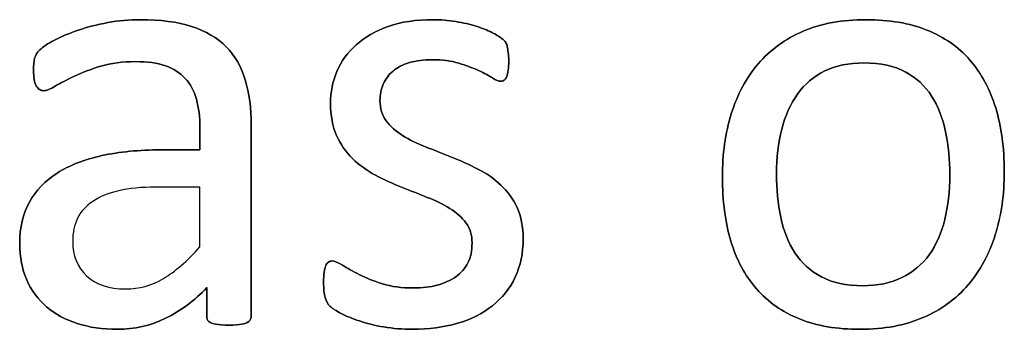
# Model space of a CAD drawing. Header units: inches. Extents: x 0 to 20790, y -12 to 14700.
# Tile 102 of 256: x 878 to 1120, y 13047 to 13123. Entities that reach past the tile are written whole.
import ezdxf

# ---------------------------------------------------------------- set-up
doc = ezdxf.new("R2010")
doc.units = ezdxf.units.IN

msp = doc.modelspace()

# ---------------------------------------------------------------- linework, layer by layer
at = {"linetype": 'Continuous', "lineweight": 25}
for points, knots in [([(934.218, 13049.09), (934.627, 13049.401), (934.829, 13049.863), (934.829, 13066.039), (934.829, 13081.609), (934.829, 13101.478), (934.338, 13105.229), (932.376, 13111.692), (930.818, 13114.404), (928.683, 13116.597), (926.519, 13118.76), (923.692, 13120.434), (916.71, 13122.684), (912.498, 13123.232), (904.852, 13123.232), (902.197, 13123.002), (896.976, 13122.015), (894.552, 13121.415), (890.166, 13119.914), (888.204, 13119.107), (884.822, 13117.33), (883.617, 13116.539), (882.925, 13115.846), (882.232, 13115.183), (881.799, 13114.49), (881.453, 13112.99), (881.367, 13111.98), (881.367, 13109.932), (881.395, 13109.239), (881.621, 13107.94), (881.77, 13107.422), (882.232, 13106.614), (882.521, 13106.296), (882.809, 13106.094), (883.127, 13105.893), (883.473, 13105.777), (884.511, 13105.777), (885.435, 13106.152), (887.974, 13107.652), (889.532, 13108.46), (893.282, 13110.249), (895.446, 13111.086), (900.443, 13112.538), (903.236, 13112.932), (909.295, 13112.932), (911.747, 13112.586), (915.755, 13111.192), (917.373, 13110.191), (919.885, 13107.452), (920.807, 13105.748), (921.355, 13103.7), (921.932, 13101.651), (922.221, 13099.285), (922.221, 13094.833), (922.221, 13093.034), (922.221, 13091.236), (919.037, 13091.236), (915.854, 13091.236), (907.275, 13091.236), (902.428, 13090.774), (893.831, 13088.87), (890.166, 13087.456), (884.223, 13083.648), (881.944, 13081.253), (878.758, 13075.518), (877.962, 13072.136), (877.962, 13064.894), (878.539, 13061.923), (880.858, 13056.705), (882.463, 13054.479), (886.618, 13050.901), (889.128, 13049.516), (892.099, 13048.593), (895.042, 13047.641), (898.331, 13047.15), (906.121, 13047.15), (910.074, 13048.045), (917.483, 13051.663), (920.865, 13054.161), (923.894, 13057.393), (923.894, 13055.085), (923.894, 13052.777), (923.894, 13049.863), (924.067, 13049.401), (924.442, 13049.084), (924.788, 13048.766), (925.365, 13048.535), (926.953, 13048.252), (928.02, 13048.16), (930.761, 13048.16), (931.799, 13048.247), (933.242, 13048.535), (933.79, 13048.766), (934.218, 13049.09)], [0, 0, 0, 0, 0.0062907, 0.0062907, 0.1679526, 0.1679526, 0.2125868, 0.2125868, 0.257221, 0.257221, 0.257221, 0.2941122, 0.2941122, 0.3310034, 0.3310034, 0.3506219, 0.3506219, 0.3704508, 0.3704508, 0.3902798, 0.3902798, 0.4098458, 0.4098458, 0.4098458, 0.4185611, 0.4185611, 0.4272765, 0.4272765, 0.4326245, 0.4326245, 0.437747, 0.437747, 0.4428695, 0.4428695, 0.4428695, 0.4468565, 0.4468565, 0.4524383, 0.4524383, 0.4580201, 0.4580201, 0.463602, 0.463602, 0.4692612, 0.4692612, 0.474606, 0.474606, 0.48002, 0.48002, 0.4853165, 0.4853165, 0.4853165, 0.5053782, 0.5053782, 0.5189706, 0.5189706, 0.5189706, 0.5457097, 0.5457097, 0.5910288, 0.5910288, 0.6363479, 0.6363479, 0.681667, 0.681667, 0.7273363, 0.7273363, 0.766578, 0.766578, 0.8061842, 0.8061842, 0.8457904, 0.8457904, 0.8457904, 0.877393, 0.877393, 0.9135102, 0.9135102, 0.9492912, 0.9492912, 0.9492912, 0.9709919, 0.9709919, 0.9766884, 0.9766884, 0.9766884, 0.9826091, 0.9826091, 0.988325, 0.988325, 0.9941625, 0.9941625, 1, 1, 1, 1]), ([(928.683, 13116.597), (926.519, 13118.76), (923.692, 13120.434), (916.71, 13122.684), (912.498, 13123.232), (904.852, 13123.232), (902.197, 13123.002), (896.976, 13122.015), (894.552, 13121.415), (890.166, 13119.914), (888.204, 13119.107), (884.822, 13117.33), (883.617, 13116.539), (882.925, 13115.846)], [0, 0, 0, 0, 0.2417117, 0.2417117, 0.4834233, 0.4834233, 0.6119636, 0.6119636, 0.7418832, 0.7418832, 0.8718028, 0.8718028, 1, 1, 1, 1]), ([(999.647, 13059.937), (1000.957, 13062.702), (1001.62, 13065.846), (1001.62, 13072.367), (1001.101, 13074.935), (999.123, 13079.24), (997.783, 13081.08), (996.139, 13082.609), (994.494, 13084.167), (992.619, 13085.466), (990.484, 13086.533), (988.378, 13087.629), (986.214, 13088.61), (981.853, 13090.332), (979.693, 13091.178), (977.616, 13092.015), (975.51, 13092.823), (973.634, 13093.746), (971.99, 13094.785), (970.345, 13095.794), (969.018, 13097.006), (967.979, 13098.362), (966.97, 13099.718), (966.45, 13101.392), (966.45, 13104.825), (966.71, 13106.152), (967.806, 13108.633), (968.585, 13109.701), (969.653, 13110.595), (970.691, 13111.49), (972.047, 13112.182), (975.337, 13113.163), (977.212, 13113.394), (981.799, 13113.394), (983.934, 13113.105), (985.81, 13112.557), (987.656, 13111.98), (989.301, 13111.374), (992.071, 13110.105), (993.196, 13109.499), (994.061, 13108.922), (994.956, 13108.374), (995.619, 13108.085), (996.369, 13108.085), (996.658, 13108.172), (996.918, 13108.345), (997.177, 13108.547), (997.379, 13108.835), (997.581, 13109.239), (997.754, 13109.643), (997.87, 13110.191), (998.043, 13111.461), (998.072, 13112.211), (998.072, 13113.913), (998.043, 13114.606), (997.865, 13115.73), (997.812, 13116.193), (997.725, 13116.597), (997.639, 13116.972), (997.524, 13117.318), (997.35, 13117.635), (997.148, 13117.924), (996.802, 13118.299), (996.254, 13118.703), (995.735, 13119.107), (994.927, 13119.597), (993.888, 13120.116), (992.821, 13120.665), (991.551, 13121.155), (988.582, 13122.087), (986.906, 13122.482), (985.06, 13122.771), (983.213, 13123.088), (981.367, 13123.232), (975.337, 13123.232), (971.644, 13122.684), (965.328, 13120.425), (962.7, 13118.933), (958.487, 13115.183), (956.929, 13112.99), (955.862, 13110.509), (954.823, 13108.028), (954.304, 13105.431), (954.304, 13099.632), (954.794, 13096.977), (955.804, 13094.785), (956.785, 13092.563), (958.112, 13090.688), (959.757, 13089.072), (961.401, 13087.485), (963.248, 13086.158), (965.325, 13085.033), (967.402, 13083.936), (969.537, 13082.955), (973.898, 13081.234), (976.029, 13080.388), (978.077, 13079.58), (980.126, 13078.801), (981.972, 13077.878), (983.617, 13076.868), (985.233, 13075.829), (986.56, 13074.646), (988.579, 13071.992), (989.07, 13070.347), (989.07, 13066.481), (988.724, 13064.865), (987.339, 13062.096), (986.358, 13060.942), (985.06, 13060.047), (983.79, 13059.153), (982.261, 13058.46), (978.799, 13057.537), (976.837, 13057.306), (971.817, 13057.306), (969.278, 13057.652), (964.861, 13059.029), (962.959, 13059.788), (961.343, 13060.624), (959.728, 13061.432), (958.372, 13062.211), (957.247, 13062.903), (956.15, 13063.596), (955.313, 13063.942), (954.39, 13063.942), (954.073, 13063.827), (953.784, 13063.654), (953.525, 13063.481), (953.294, 13063.192), (953.15, 13062.788), (952.976, 13062.355), (952.861, 13061.836), (952.746, 13061.172), (952.659, 13060.48), (952.601, 13059.672), (952.601, 13057.104), (952.717, 13055.864), (953.236, 13054.017), (953.64, 13053.296), (954.794, 13052.257), (955.689, 13051.68), (956.9, 13051.045), (958.141, 13050.411), (959.641, 13049.776), (961.401, 13049.199), (963.19, 13048.593), (965.181, 13048.131), (967.402, 13047.727), (969.653, 13047.352), (971.99, 13047.15), (978.453, 13047.15), (982.117, 13047.641), (988.784, 13049.595), (991.667, 13051.017), (996.474, 13054.839), (998.331, 13057.162), (999.647, 13059.937)], [0, 0, 0, 0, 0.0265971, 0.0265971, 0.0488695, 0.0488695, 0.071505, 0.071505, 0.071505, 0.0916763, 0.0916763, 0.0916763, 0.1124207, 0.1124207, 0.1329291, 0.1329291, 0.1329291, 0.1513232, 0.1513232, 0.1513232, 0.1671509, 0.1671509, 0.1671509, 0.1827935, 0.1827935, 0.1941287, 0.1941287, 0.2054639, 0.2054639, 0.2054639, 0.2187849, 0.2187849, 0.232106, 0.232106, 0.2470255, 0.2470255, 0.2470255, 0.2617411, 0.2617411, 0.2764567, 0.2764567, 0.2764567, 0.2827861, 0.2827861, 0.2867419, 0.2867419, 0.2867419, 0.2899769, 0.2899769, 0.2899769, 0.2946866, 0.2946866, 0.2993962, 0.2993962, 0.3039489, 0.3039489, 0.3087355, 0.3087355, 0.3087355, 0.3118991, 0.3118991, 0.3118991, 0.3162873, 0.3162873, 0.3162873, 0.3241694, 0.3241694, 0.3241694, 0.3358727, 0.3358727, 0.3477852, 0.3477852, 0.3477852, 0.3635516, 0.3635516, 0.3992722, 0.3992722, 0.4352836, 0.4352836, 0.4712949, 0.4712949, 0.4712949, 0.4954133, 0.4954133, 0.5223243, 0.5223243, 0.5223243, 0.5434303, 0.5434303, 0.5434303, 0.5642681, 0.5642681, 0.5642681, 0.5855645, 0.5855645, 0.6066186, 0.6066186, 0.6066186, 0.6252846, 0.6252846, 0.6252846, 0.6414191, 0.6414191, 0.6575536, 0.6575536, 0.6732136, 0.6732136, 0.6888736, 0.6888736, 0.6888736, 0.7040281, 0.7040281, 0.7191826, 0.7191826, 0.7391866, 0.7391866, 0.7589539, 0.7589539, 0.7589539, 0.7730817, 0.7730817, 0.7730817, 0.7812698, 0.7812698, 0.7868722, 0.7868722, 0.7868722, 0.7901715, 0.7901715, 0.7901715, 0.7952132, 0.7952132, 0.7952132, 0.802729, 0.802729, 0.8148868, 0.8148868, 0.8270447, 0.8270447, 0.8392026, 0.8392026, 0.8392026, 0.8540559, 0.8540559, 0.8540559, 0.8729189, 0.8729189, 0.8729189, 0.8944875, 0.8944875, 0.9297587, 0.9297587, 0.9647499, 0.9647499, 1, 1, 1, 1]), ([(985.06, 13122.771), (983.213, 13123.088), (981.367, 13123.232), (975.337, 13123.232), (971.644, 13122.684), (965.328, 13120.425), (962.7, 13118.933), (958.487, 13115.183), (956.929, 13112.99), (955.862, 13110.509)], [0, 0, 0, 0, 0.1276528, 0.1276528, 0.4168663, 0.4168663, 0.7084331, 0.7084331, 1, 1, 1, 1]), ([(993.888, 13120.116), (992.821, 13120.665), (991.551, 13121.155), (988.582, 13122.087), (986.906, 13122.482), (985.06, 13122.771)], [0, 0, 0, 0, 0.495573, 0.495573, 1, 1, 1, 1]), ([(1117.558, 13070.353), (1119.047, 13075.108), (1119.797, 13080.301), (1119.797, 13091.726), (1119.076, 13096.92), (1116.304, 13106.16), (1114.142, 13110.076), (1108.532, 13116.553), (1104.996, 13119.02), (1096.504, 13122.371), (1091.551, 13123.232), (1079.982, 13123.232), (1074.817, 13122.309), (1065.989, 13118.501), (1062.324, 13115.846), (1056.407, 13108.953), (1054.217, 13104.883), (1051.282, 13095.388), (1050.553, 13090.197), (1050.553, 13078.685), (1051.245, 13073.463), (1054.015, 13064.231), (1056.121, 13060.307), (1061.764, 13053.858), (1065.296, 13051.392), (1073.736, 13047.981), (1078.712, 13047.15), (1090.253, 13047.15), (1095.388, 13048.131), (1104.285, 13051.944), (1107.968, 13054.652), (1113.854, 13061.519), (1116.075, 13065.616), (1117.558, 13070.353)], [0, 0, 0, 0, 0.0581053, 0.0581053, 0.1179985, 0.1179985, 0.1779958, 0.1779958, 0.2382588, 0.2382588, 0.2986629, 0.2986629, 0.3612134, 0.3612134, 0.4237638, 0.4237638, 0.4857565, 0.4857565, 0.5474063, 0.5474063, 0.611258, 0.611258, 0.6751096, 0.6751096, 0.7386795, 0.7386795, 0.8024746, 0.8024746, 0.8682127, 0.8682127, 0.9341063, 0.9341063, 1, 1, 1, 1]), ([(1117.575, 13070.347), (1119.047, 13075.108), (1119.797, 13080.301), (1119.797, 13091.726), (1119.076, 13096.92), (1116.304, 13106.16), (1114.142, 13110.076), (1108.532, 13116.553), (1104.996, 13119.02), (1096.504, 13122.371), (1091.551, 13123.232), (1079.982, 13123.232), (1074.817, 13122.309), (1065.989, 13118.501), (1062.324, 13115.846), (1056.407, 13108.953), (1054.217, 13104.883), (1052.746, 13100.122)], [0, 0, 0, 0, 0.1196183, 0.1196183, 0.2429171, 0.2429171, 0.36643, 0.36643, 0.4904903, 0.4904903, 0.6148409, 0.6148409, 0.74361, 0.74361, 0.8723791, 0.8723791, 1, 1, 1, 1]), ([(882.925, 13115.846), (882.232, 13115.183), (881.799, 13114.49), (881.453, 13112.99), (881.367, 13111.98), (881.367, 13109.932), (881.395, 13109.239), (881.621, 13107.94), (881.77, 13107.422), (882.232, 13106.614), (882.521, 13106.296), (882.809, 13106.094)], [0, 0, 0, 0, 0.2639114, 0.2639114, 0.5278228, 0.5278228, 0.6897684, 0.6897684, 0.8448842, 0.8448842, 1, 1, 1, 1]), ([(934.223, 13049.084), (934.627, 13049.401), (934.829, 13049.863), (934.829, 13066.039), (934.829, 13081.609), (934.829, 13101.478), (934.338, 13105.229), (932.376, 13111.692), (930.818, 13114.404), (928.683, 13116.597)], [0, 0, 0, 0, 0.0244565, 0.0244565, 0.6529503, 0.6529503, 0.8264752, 0.8264752, 1, 1, 1, 1]), ([(997.581, 13109.239), (997.754, 13109.643), (997.87, 13110.191), (998.043, 13111.461), (998.072, 13112.211), (998.072, 13113.913), (998.043, 13114.606), (997.865, 13115.73), (997.812, 13116.193), (997.725, 13116.597)], [0, 0, 0, 0, 0.2510668, 0.2510668, 0.5021337, 0.5021337, 0.7448316, 0.7448316, 1, 1, 1, 1]), ([(882.809, 13106.094), (883.127, 13105.893), (883.473, 13105.777), (884.511, 13105.777), (885.435, 13106.152), (887.974, 13107.652), (889.532, 13108.46), (893.282, 13110.249), (895.446, 13111.086), (900.443, 13112.538), (903.236, 13112.932), (909.295, 13112.932), (911.747, 13112.586), (915.755, 13111.192), (917.373, 13110.191), (919.885, 13107.452), (920.807, 13105.748), (921.355, 13103.7)], [0, 0, 0, 0, 0.0939292, 0.0939292, 0.2254301, 0.2254301, 0.3569311, 0.3569311, 0.488432, 0.488432, 0.6217564, 0.6217564, 0.747674, 0.747674, 0.8752207, 0.8752207, 1, 1, 1, 1]), ([(969.653, 13110.595), (970.691, 13111.49), (972.047, 13112.182), (975.337, 13113.163), (977.212, 13113.394), (981.799, 13113.394), (983.934, 13113.105), (985.81, 13112.557)], [0, 0, 0, 0, 0.3205128, 0.3205128, 0.6410256, 0.6410256, 1, 1, 1, 1]), ([(985.81, 13112.557), (987.656, 13111.98), (989.301, 13111.374), (992.071, 13110.105), (993.196, 13109.499), (994.061, 13108.922)], [0, 0, 0, 0, 0.5, 0.5, 1, 1, 1, 1]), ([(1074.875, 13060.047), (1072.134, 13061.49), (1069.97, 13063.481), (1066.739, 13068.443), (1065.585, 13071.357), (1064.206, 13078.023), (1063.854, 13081.599), (1063.854, 13089.332), (1064.286, 13092.996), (1065.968, 13099.666), (1067.287, 13102.546), (1070.763, 13107.412), (1072.971, 13109.297), (1078.372, 13111.94), (1081.597, 13112.615), (1089.387, 13112.615), (1092.763, 13111.894), (1098.175, 13108.957), (1100.351, 13106.989), (1103.525, 13101.969), (1104.679, 13099.026), (1105.371, 13095.708)], [0, 0, 0, 0, 0.0953281, 0.0953281, 0.1906562, 0.1906562, 0.2851963, 0.2851963, 0.3826013, 0.3826013, 0.4810053, 0.4810053, 0.5801866, 0.5801866, 0.6785175, 0.6785175, 0.7859954, 0.7859954, 0.8929977, 0.8929977, 1, 1, 1, 1]), ([(1105.368, 13095.707), (1106.064, 13092.361), (1106.41, 13088.841), (1106.41, 13081.08), (1106.006, 13077.416), (1105.169, 13074.098), (1104.361, 13070.751), (1103.063, 13067.866), (1099.577, 13063.044), (1097.35, 13061.172), (1091.926, 13058.518), (1088.724, 13057.854), (1080.963, 13057.854), (1077.587, 13058.576), (1074.875, 13060.047), (1072.134, 13061.49), (1069.97, 13063.481), (1066.739, 13068.443), (1065.585, 13071.357), (1064.206, 13078.023), (1063.854, 13081.599), (1063.854, 13089.332), (1064.286, 13092.996), (1065.968, 13099.666), (1067.287, 13102.546), (1070.763, 13107.412), (1072.971, 13109.297), (1078.372, 13111.94), (1081.597, 13112.615), (1089.387, 13112.615), (1092.763, 13111.894), (1098.175, 13108.957), (1100.351, 13106.989), (1103.525, 13101.969), (1104.679, 13099.026), (1105.368, 13095.707)], [0, 0, 0, 0, 0.0676707, 0.0676707, 0.1400264, 0.1400264, 0.1400264, 0.2011218, 0.2011218, 0.2630503, 0.2630503, 0.3249788, 0.3249788, 0.3931969, 0.3931969, 0.3931969, 0.4510423, 0.4510423, 0.5088876, 0.5088876, 0.5662549, 0.5662549, 0.6253606, 0.6253606, 0.6850724, 0.6850724, 0.7452559, 0.7452559, 0.8049234, 0.8049234, 0.8701413, 0.8701413, 0.9350707, 0.9350707, 1, 1, 1, 1]), ([(955.862, 13110.509), (954.823, 13108.028), (954.304, 13105.431), (954.304, 13099.632), (954.794, 13096.977), (955.804, 13094.785)], [0, 0, 0, 0, 0.4726368, 0.4726368, 1, 1, 1, 1]), ([(967.979, 13098.362), (966.97, 13099.718), (966.45, 13101.392), (966.45, 13104.825), (966.71, 13106.152), (967.806, 13108.633), (968.585, 13109.701), (969.653, 13110.595)], [0, 0, 0, 0, 0.408284, 0.408284, 0.704142, 0.704142, 1, 1, 1, 1]), ([(994.061, 13108.922), (994.956, 13108.374), (995.619, 13108.085), (996.369, 13108.085), (996.658, 13108.172), (996.918, 13108.345)], [0, 0, 0, 0, 0.6153846, 0.6153846, 1, 1, 1, 1]), ([(921.355, 13103.7), (921.932, 13101.651), (922.221, 13099.285), (922.221, 13094.833), (922.221, 13093.034), (922.221, 13091.236)], [0, 0, 0, 0, 0.5961123, 0.5961123, 1, 1, 1, 1]), ([(1052.746, 13100.122), (1051.282, 13095.388), (1050.553, 13090.197), (1050.553, 13078.685), (1051.245, 13073.463), (1054.015, 13064.231), (1056.121, 13060.307), (1061.764, 13053.858), (1065.296, 13051.392), (1073.736, 13047.981), (1078.712, 13047.15), (1090.253, 13047.15), (1095.388, 13048.131), (1104.285, 13051.944), (1107.968, 13054.652), (1113.854, 13061.519), (1116.075, 13065.616), (1117.575, 13070.347)], [0, 0, 0, 0, 0.1198845, 0.1198845, 0.2440506, 0.2440506, 0.3682168, 0.3682168, 0.4918351, 0.4918351, 0.6158913, 0.6158913, 0.7437259, 0.7437259, 0.8718629, 0.8718629, 1, 1, 1, 1]), ([(1105.371, 13095.708), (1106.064, 13092.361), (1106.41, 13088.841), (1106.41, 13081.08), (1106.006, 13077.416), (1105.169, 13074.098)], [0, 0, 0, 0, 0.4832714, 0.4832714, 1, 1, 1, 1]), ([(922.221, 13091.236), (919.037, 13091.236), (915.854, 13091.236), (907.275, 13091.236), (902.428, 13090.774), (893.831, 13088.87), (890.166, 13087.456), (884.223, 13083.648), (881.944, 13081.253), (878.758, 13075.518), (877.962, 13072.136), (877.962, 13064.894), (878.539, 13061.923), (880.858, 13056.705), (882.463, 13054.479), (886.618, 13050.901), (889.128, 13049.516), (892.099, 13048.593)], [0, 0, 0, 0, 0.0818159, 0.0818159, 0.2204828, 0.2204828, 0.3591497, 0.3591497, 0.4978166, 0.4978166, 0.6375551, 0.6375551, 0.7576267, 0.7576267, 0.8788133, 0.8788133, 1, 1, 1, 1]), ([(990.484, 13086.533), (988.378, 13087.629), (986.214, 13088.61), (981.853, 13090.332), (979.693, 13091.178), (977.616, 13092.015)], [0, 0, 0, 0, 0.5028597, 0.5028597, 1, 1, 1, 1]), ([(965.325, 13085.033), (967.402, 13083.936), (969.537, 13082.955), (973.898, 13081.234), (976.029, 13080.388), (978.077, 13079.58)], [0, 0, 0, 0, 0.5028597, 0.5028597, 1, 1, 1, 1]), ([(911.372, 13082.09), (914.988, 13082.09), (918.604, 13082.09), (922.221, 13082.09), (922.221, 13077.195), (922.221, 13072.3), (922.221, 13067.404), (919.076, 13063.913), (916.104, 13061.317), (910.404, 13057.92), (907.304, 13057.075), (899.861, 13057.075), (896.687, 13058.143), (892.128, 13062.413), (890.974, 13065.269), (890.974, 13070.953), (891.378, 13072.828), (892.157, 13074.444), (892.965, 13076.031), (894.206, 13077.416), (897.59, 13079.711), (899.716, 13080.618), (902.284, 13081.195), (904.852, 13081.801), (907.881, 13082.09), (911.372, 13082.09)], [0, 0, 0, 0, 0.0969812, 0.0969812, 0.0969812, 0.228267, 0.228267, 0.228267, 0.334882, 0.334882, 0.4410263, 0.4410263, 0.5730145, 0.5730145, 0.7050027, 0.7050027, 0.7827055, 0.7827055, 0.7827055, 0.8432978, 0.8432978, 0.9031884, 0.9031884, 0.9031884, 1, 1, 1, 1]), ([(999.659, 13059.932), (1000.957, 13062.702), (1001.62, 13065.846), (1001.62, 13072.367), (1001.101, 13074.935), (999.123, 13079.24), (997.783, 13081.08), (996.139, 13082.609)], [0, 0, 0, 0, 0.3719617, 0.3719617, 0.6834419, 0.6834419, 1, 1, 1, 1]), ([(983.617, 13076.868), (985.233, 13075.829), (986.56, 13074.646), (988.579, 13071.992), (989.07, 13070.347), (989.07, 13066.481), (988.724, 13064.865), (987.339, 13062.096), (986.358, 13060.942), (985.06, 13060.047)], [0, 0, 0, 0, 0.2537313, 0.2537313, 0.5074627, 0.5074627, 0.7537313, 0.7537313, 1, 1, 1, 1]), ([(1105.169, 13074.098), (1104.361, 13070.751), (1103.063, 13067.866), (1099.577, 13063.044), (1097.35, 13061.172), (1091.926, 13058.518), (1088.724, 13057.854), (1080.963, 13057.854), (1077.587, 13058.576), (1074.875, 13060.047)], [0, 0, 0, 0, 0.2413212, 0.2413212, 0.485933, 0.485933, 0.7305448, 0.7305448, 1, 1, 1, 1]), ([(957.247, 13062.903), (956.15, 13063.596), (955.313, 13063.942), (954.39, 13063.942), (954.073, 13063.827), (953.784, 13063.654)], [0, 0, 0, 0, 0.59375, 0.59375, 1, 1, 1, 1]), ([(952.746, 13061.172), (952.659, 13060.48), (952.601, 13059.672), (952.601, 13057.104), (952.717, 13055.864), (953.236, 13054.017), (953.64, 13053.296), (954.794, 13052.257), (955.689, 13051.68), (956.9, 13051.045)], [0, 0, 0, 0, 0.1708543, 0.1708543, 0.4472362, 0.4472362, 0.7236181, 0.7236181, 1, 1, 1, 1]), ([(985.06, 13060.047), (983.79, 13059.153), (982.261, 13058.46), (978.799, 13057.537), (976.837, 13057.306), (971.817, 13057.306), (969.278, 13057.652), (964.861, 13059.029), (962.959, 13059.788), (961.343, 13060.624)], [0, 0, 0, 0, 0.216245, 0.216245, 0.43249, 0.43249, 0.7179334, 0.7179334, 1, 1, 1, 1]), ([(967.402, 13047.727), (969.653, 13047.352), (971.99, 13047.15), (978.453, 13047.15), (982.117, 13047.641), (988.784, 13049.595), (991.667, 13051.017), (996.474, 13054.839), (998.331, 13057.162), (999.659, 13059.932)], [0, 0, 0, 0, 0.1697237, 0.1697237, 0.4472719, 0.4472719, 0.7226174, 0.7226174, 1, 1, 1, 1]), ([(892.099, 13048.593), (895.042, 13047.641), (898.331, 13047.15), (906.121, 13047.15), (910.074, 13048.045), (917.483, 13051.663), (920.865, 13054.161), (923.894, 13057.393)], [0, 0, 0, 0, 0.3053367, 0.3053367, 0.6542928, 0.6542928, 1, 1, 1, 1]), ([(923.894, 13057.393), (923.894, 13055.085), (923.894, 13052.777), (923.894, 13049.863), (924.067, 13049.401), (924.442, 13049.084)], [0, 0, 0, 0, 0.7920792, 0.7920792, 1, 1, 1, 1]), ([(924.442, 13049.084), (924.788, 13048.766), (925.365, 13048.535), (926.953, 13048.252), (928.02, 13048.16), (930.761, 13048.16), (931.799, 13048.247), (933.242, 13048.535), (933.79, 13048.766), (934.223, 13049.084)], [0, 0, 0, 0, 0.2539806, 0.2539806, 0.4991758, 0.4991758, 0.7495879, 0.7495879, 1, 1, 1, 1])]:
    msp.add_open_spline(points, degree=3, knots=knots, dxfattribs=at)
for points in [[(996.254, 13118.703), (995.735, 13119.107), (994.927, 13119.597), (993.888, 13120.116)], [(997.35, 13117.635), (997.148, 13117.924), (996.802, 13118.299), (996.254, 13118.703)], [(997.725, 13116.597), (997.639, 13116.972), (997.524, 13117.318), (997.35, 13117.635)], [(996.918, 13108.345), (997.177, 13108.547), (997.379, 13108.835), (997.581, 13109.239)], [(971.99, 13094.785), (970.345, 13095.794), (969.018, 13097.006), (967.979, 13098.362)], [(955.804, 13094.785), (956.785, 13092.563), (958.112, 13090.688), (959.757, 13089.072)], [(977.616, 13092.015), (975.51, 13092.823), (973.634, 13093.746), (971.99, 13094.785)], [(959.757, 13089.072), (961.401, 13087.485), (963.248, 13086.158), (965.325, 13085.033)], [(996.139, 13082.609), (994.494, 13084.167), (992.619, 13085.466), (990.484, 13086.533)], [(978.077, 13079.58), (980.126, 13078.801), (981.972, 13077.878), (983.617, 13076.868)], [(953.15, 13062.788), (952.976, 13062.355), (952.861, 13061.836), (952.746, 13061.172)], [(953.784, 13063.654), (953.525, 13063.481), (953.294, 13063.192), (953.15, 13062.788)], [(961.343, 13060.624), (959.728, 13061.432), (958.372, 13062.211), (957.247, 13062.903)], [(956.9, 13051.045), (958.141, 13050.411), (959.641, 13049.776), (961.401, 13049.199)], [(961.401, 13049.199), (963.19, 13048.593), (965.181, 13048.131), (967.402, 13047.727)]]:
    msp.add_open_spline(points, degree=3, dxfattribs=at)

doc.saveas('drawing.dxf')
